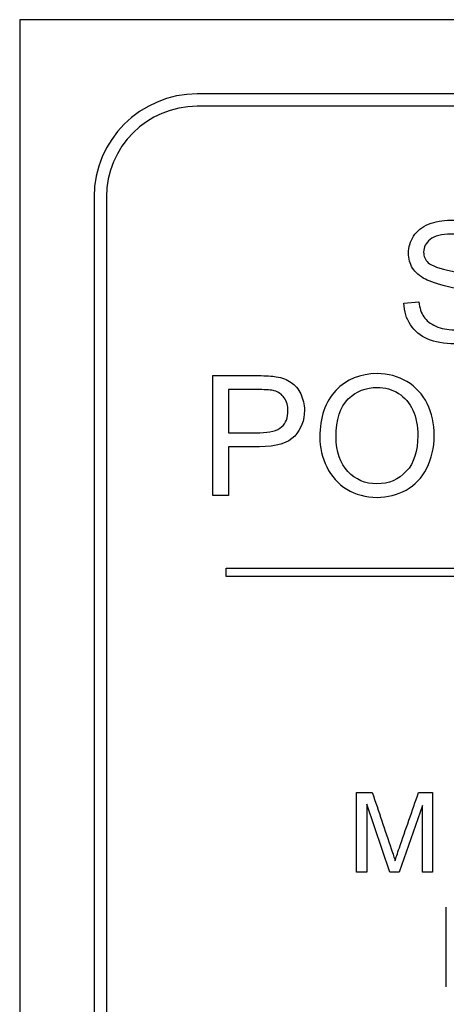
# Model space of a CAD drawing. Header units: inches. Extents: x 2 to 538, y -2 to 358.
# Tile 21 of 119: x 114.74 to 115.257, y 191.682 to 192.876. Entities that reach past the tile are written whole.
import ezdxf

# ---------------------------------------------------------------- set-up
doc = ezdxf.new("R2010")
doc.units = ezdxf.units.IN
doc.header["$MEASUREMENT"] = 0
doc.layers.add('Default', color=7, linetype='Continuous')
doc.layers.add('LAB30004', color=7, linetype='Continuous')

# ---------------------------------------------------------------- blocks, each defined once
blk = doc.blocks.new('SE')
at = {"layer": 'LAB30004', "color": 7, "linetype": 'Continuous'}
for p, q in [((116.9899, 192.8758), (114.7399, 192.8758)), ((114.7399, 192.8758), (114.7399, 190.6258)), ((116.7749, 192.7858), (114.9549, 192.7858)), ((116.7749, 192.7708), (114.9549, 192.7708)), ((114.8299, 192.6608), (114.8299, 190.8408)), ((114.8449, 192.6608), (114.8449, 190.8408)), ((115.2052, 192.5319), (115.2233, 192.5335)), ((114.9738, 192.299), (114.9738, 192.4442)), ((114.9929, 192.4272), (114.9929, 192.375)), ((114.9929, 192.358), (114.9929, 192.299)), ((114.9929, 192.299), (114.9738, 192.299)), ((114.9899, 192.2008), (114.9899, 192.2108)), ((114.9899, 192.2108), (116.7399, 192.2108)), ((116.7399, 192.2008), (114.9899, 192.2008)), ((115.1478, 191.842), (115.1478, 191.9388)), ((115.1478, 191.9388), (115.1669, 191.9388)), ((115.223, 191.9388), (115.24, 191.9388)), ((115.24, 191.9388), (115.24, 191.842)), ((115.188, 191.842), (115.1601, 191.9245)), ((115.1601, 191.9245), (115.1601, 191.842)), ((115.2277, 191.9231), (115.1993, 191.842)), ((115.2277, 191.842), (115.2277, 191.9231)), ((115.1601, 191.842), (115.1478, 191.842)), ((115.1993, 191.842), (115.188, 191.842)), ((115.24, 191.842), (115.2277, 191.842)), ((115.2565, 191.703), (115.2565, 191.7997))]:
    blk.add_line(p, q, dxfattribs=at)
for radius in [0.125, 0.11]:
    blk.add_arc((114.9549, 192.6608), radius, 90, 180, dxfattribs=at)
for points, knots in [([(115.2233, 192.5335), (115.2242, 192.5262), (115.2262, 192.5202), (115.2293, 192.5155), (115.2324, 192.5108), (115.2373, 192.507), (115.2505, 192.5012), (115.2579, 192.4998), (115.2735, 192.4998), (115.2798, 192.5009), (115.2911, 192.5053), (115.2953, 192.5083), (115.298, 192.5122), (115.3007, 192.516), (115.3021, 192.5201), (115.3021, 192.5291), (115.3007, 192.533), (115.2953, 192.5398), (115.291, 192.5426), (115.2849, 192.5449), (115.281, 192.5464), (115.2724, 192.5488), (115.2592, 192.552), (115.2458, 192.5552), (115.2365, 192.5583), (115.2312, 192.5611), (115.2243, 192.5647), (115.2191, 192.5692), (115.2124, 192.58), (115.2107, 192.586), (115.2107, 192.6), (115.2128, 192.6069), (115.2211, 192.6196), (115.2271, 192.6245), (115.2351, 192.6278), (115.2431, 192.631), (115.2519, 192.6328), (115.2724, 192.6328), (115.2819, 192.631), (115.2901, 192.6276), (115.2982, 192.6241), (115.3046, 192.6191), (115.3089, 192.6123), (115.3133, 192.6055), (115.3157, 192.598), (115.3161, 192.5895)], [0, 0, 0, 0, 0.049734, 0.049734, 0.049734, 0.102625, 0.102625, 0.155515, 0.155515, 0.202805, 0.202805, 0.250096, 0.250096, 0.250096, 0.285885, 0.285885, 0.322453, 0.322453, 0.359021, 0.359021, 0.359021, 0.428383, 0.428383, 0.428383, 0.504928, 0.504928, 0.504928, 0.558431, 0.558431, 0.611934, 0.611934, 0.669259, 0.669259, 0.726583, 0.726583, 0.726583, 0.796348, 0.796348, 0.87302, 0.87302, 0.87302, 0.937083, 0.937083, 0.937083, 1, 1, 1, 1]), ([(115.2976, 192.5881), (115.2967, 192.5972), (115.2933, 192.6041), (115.2876, 192.6087), (115.2819, 192.6133), (115.2735, 192.6157), (115.2623, 192.6158), (115.2508, 192.6159), (115.2423, 192.6135), (115.237, 192.6093), (115.2318, 192.6051), (115.2291, 192.5999), (115.2291, 192.5887), (115.231, 192.5845), (115.2347, 192.5811), (115.2384, 192.5776), (115.248, 192.5742), (115.2636, 192.5707), (115.2792, 192.5672), (115.2899, 192.5641), (115.2957, 192.5615), (115.3042, 192.5576), (115.3104, 192.5527), (115.3144, 192.5468), (115.3185, 192.5408), (115.3205, 192.5339), (115.3205, 192.5183), (115.3183, 192.5111), (115.3139, 192.5043), (115.3094, 192.4975), (115.3031, 192.4923), (115.2948, 192.4884), (115.2866, 192.4846), (115.2773, 192.4828), (115.2538, 192.4828), (115.2429, 192.4846), (115.234, 192.4885), (115.2252, 192.4923), (115.2183, 192.4981), (115.2132, 192.5058), (115.2081, 192.5134), (115.2055, 192.5221), (115.2052, 192.5319)], [0, 0, 0, 0, 0.061068, 0.061068, 0.061068, 0.130319, 0.130319, 0.130319, 0.199417, 0.199417, 0.199417, 0.244343, 0.244343, 0.283473, 0.283473, 0.283473, 0.363727, 0.363727, 0.363727, 0.45053, 0.45053, 0.45053, 0.51313, 0.51313, 0.51313, 0.57114, 0.57114, 0.629875, 0.629875, 0.629875, 0.695194, 0.695194, 0.695194, 0.766392, 0.766392, 0.856886, 0.856886, 0.856886, 0.928274, 0.928274, 0.928274, 1, 1, 1, 1]), ([(115.1034, 192.3697), (115.1034, 192.3937), (115.1099, 192.4125), (115.1227, 192.4261), (115.1356, 192.4398), (115.1523, 192.4466), (115.186, 192.4466), (115.1981, 192.4434), (115.2089, 192.437), (115.2195, 192.4305), (115.2277, 192.4217), (115.2334, 192.4103), (115.2391, 192.3989), (115.2418, 192.3858), (115.2418, 192.3567), (115.2388, 192.3435), (115.227, 192.3203), (115.2186, 192.3115), (115.2078, 192.3055), (115.1969, 192.2995), (115.1852, 192.2966), (115.159, 192.2966), (115.1468, 192.2998), (115.1361, 192.3065), (115.1254, 192.3131), (115.1172, 192.3221), (115.1117, 192.3335), (115.1062, 192.3449), (115.1034, 192.3569), (115.1034, 192.3697)], [0, 0, 0, 0, 0.133288, 0.133288, 0.133288, 0.256521, 0.256521, 0.33712, 0.33712, 0.33712, 0.417226, 0.417226, 0.417226, 0.502205, 0.502205, 0.588318, 0.588318, 0.674431, 0.674431, 0.674431, 0.752878, 0.752878, 0.837964, 0.837964, 0.837964, 0.918255, 0.918255, 0.918255, 1, 1, 1, 1]), ([(114.9738, 192.4442), (114.9921, 192.4442), (115.0103, 192.4442), (115.0286, 192.4442), (115.0383, 192.4442), (115.0456, 192.4437), (115.0506, 192.4429), (115.0578, 192.4416), (115.0638, 192.4394), (115.0686, 192.436), (115.0734, 192.4327), (115.0773, 192.428), (115.0802, 192.422), (115.0831, 192.416), (115.0847, 192.4093), (115.0847, 192.3898), (115.0807, 192.3794), (115.0729, 192.3708), (115.065, 192.3622), (115.0507, 192.3579), (115.0301, 192.358), (115.0177, 192.3581), (115.0053, 192.358), (114.9929, 192.358)], [0, 0, 0, 0, 0.216954, 0.216954, 0.216954, 0.304453, 0.304453, 0.304453, 0.381251, 0.381251, 0.381251, 0.454067, 0.454067, 0.454067, 0.53362, 0.53362, 0.671225, 0.671225, 0.671225, 0.852685, 0.852685, 0.852685, 1, 1, 1, 1]), ([(114.9929, 192.375), (115.0055, 192.375), (115.018, 192.375), (115.0305, 192.375), (115.0429, 192.375), (115.0518, 192.3773), (115.0622, 192.3866), (115.0648, 192.3932), (115.0648, 192.4077), (115.0633, 192.4129), (115.0603, 192.4173), (115.0573, 192.4216), (115.0531, 192.4245), (115.0481, 192.4259), (115.0448, 192.4267), (115.0388, 192.4272), (115.0301, 192.4272), (115.0177, 192.4272), (115.0053, 192.4272), (114.9929, 192.4272)], [0, 0, 0, 0, 0.215553, 0.215553, 0.215553, 0.355111, 0.355111, 0.494668, 0.494668, 0.595727, 0.595727, 0.595727, 0.683082, 0.683082, 0.683082, 0.786659, 0.786659, 0.786659, 1, 1, 1, 1]), ([(115.1231, 192.3693), (115.1231, 192.3518), (115.1279, 192.338), (115.1372, 192.328), (115.1467, 192.318), (115.1583, 192.313), (115.1869, 192.313), (115.1988, 192.318), (115.2174, 192.3383), (115.222, 192.3527), (115.222, 192.3831), (115.2201, 192.3934), (115.2161, 192.4022), (115.2121, 192.411), (115.2062, 192.4177), (115.1986, 192.4227), (115.1909, 192.4276), (115.1824, 192.4299), (115.1593, 192.4299), (115.1476, 192.4253), (115.1378, 192.4159), (115.1281, 192.4066), (115.1231, 192.3911), (115.1231, 192.3693)], [0, 0, 0, 0, 0.12936, 0.12936, 0.12936, 0.25362, 0.25362, 0.379572, 0.379572, 0.505523, 0.505523, 0.58514, 0.58514, 0.58514, 0.664225, 0.664225, 0.664225, 0.743181, 0.743181, 0.854837, 0.854837, 0.854837, 1, 1, 1, 1]), ([(115.1669, 191.9388), (115.1745, 191.9159), (115.1822, 191.8931), (115.1899, 191.8702), (115.192, 191.8639), (115.1935, 191.8591), (115.1945, 191.8559)], [0, 0, 0, 0, 0.827843, 0.827843, 0.827843, 1, 1, 1, 1]), ([(115.1945, 191.8559), (115.1956, 191.8594), (115.1973, 191.8646), (115.1997, 191.8715), (115.2073, 191.8939), (115.2152, 191.9163), (115.223, 191.9388)], [0, 0, 0, 0, 0.186691, 0.186691, 0.186691, 1, 1, 1, 1])]:
    blk.add_open_spline(points, degree=3, knots=knots, dxfattribs=at)

msp = doc.modelspace()

# ---------------------------------------------------------------- block references
at = {"layer": 'Default'}
msp.add_blockref('SE', (0, 0), dxfattribs=at)

doc.saveas('drawing.dxf')
